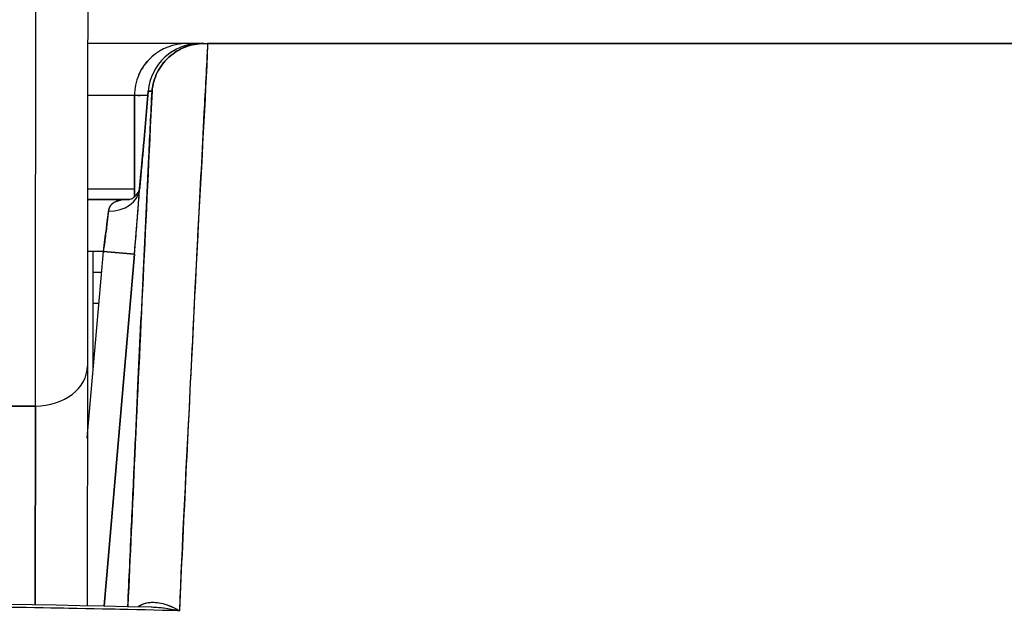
# Model space of a CAD drawing. Extents: x 785 to 1232, y 18 to 306.
# Tile 24 of 232: x 913.561 to 913.934, y 109.462 to 109.689. Entities that reach past the tile are written whole.
import ezdxf

# ---------------------------------------------------------------- set-up
doc = ezdxf.new("R2010")
doc.units = 0
doc.header["$LTSCALE"] = 4
doc.header["$MEASUREMENT"] = 0
doc.layers.get('0').update_dxf_attribs({"linetype": 'CONTINUOUS'})

msp = doc.modelspace()

# ---------------------------------------------------------------- linework, layer by layer
for p, q in [((913.6245587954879, 109.6797624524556), (913.5871328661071, 109.6797624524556)), ((913.6296491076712, 109.6797624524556), (913.6245587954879, 109.6797624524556)), ((913.6311660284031, 109.6797624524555), (913.6296491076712, 109.6797624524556)), ((913.6296491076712, 109.6797607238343), (913.630926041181, 109.6797607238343)), ((913.6311660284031, 109.6797624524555), (913.6325241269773, 109.6797624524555)), ((913.6325490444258, 109.6797624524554), (914.2980563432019, 109.6797624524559)), ((913.6083455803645, 109.6420781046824), (913.6100362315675, 109.6617614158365)), ((913.6083481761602, 109.6420819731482), (913.6100389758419, 109.6617670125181)), ((913.6100389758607, 109.6617670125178), (913.6083482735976, 109.6420831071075)), ((913.6100389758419, 109.6617670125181), (913.6114978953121, 109.6617670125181)), ((913.6114978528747, 109.6617668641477), (913.6100406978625, 109.6617668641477)), ((913.604873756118, 109.6600774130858), (913.587122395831, 109.6600774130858)), ((913.609891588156, 109.6600774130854), (913.604873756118, 109.6600774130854)), ((913.604873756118, 109.6217660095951), (913.604873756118, 109.6600774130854)), ((913.604873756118, 109.6600774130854), (913.604873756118, 109.6217660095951)), ((913.6316448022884, 109.6600774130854), (913.6315089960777, 109.6600774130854)), ((913.6316448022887, 109.6600774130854), (913.6315089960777, 109.6600774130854)), ((913.6305948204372, 109.6403923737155), (913.6304816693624, 109.6403923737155)), ((913.630481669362, 109.6403923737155), (913.630594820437, 109.6403923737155)), ((913.604873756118, 109.6246443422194), (913.5870977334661, 109.6246443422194)), ((913.6029338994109, 109.6207073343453), (913.5870944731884, 109.6207073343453)), ((913.5870944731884, 109.6207073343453), (913.6029338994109, 109.6207073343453)), ((913.5946081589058, 109.6128333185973), (913.5946090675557, 109.6128333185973)), ((913.6290649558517, 109.6128333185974), (913.6290666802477, 109.6128333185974)), ((913.5869814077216, 109.5302829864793), (913.5930762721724, 109.6010222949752)), ((913.5930762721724, 109.6010222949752), (913.5870763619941, 109.6010222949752)), ((913.5892060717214, 109.5561032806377), (913.5892060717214, 109.6010222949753)), ((913.5930762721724, 109.6010222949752), (913.6048423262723, 109.600008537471)), ((913.6048410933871, 109.6000086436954), (913.5930762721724, 109.6010222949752)), ((913.6048410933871, 109.6000086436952), (913.5933639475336, 109.4668005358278)), ((913.5933652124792, 109.4668005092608), (913.6048423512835, 109.6000085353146)), ((913.5892060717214, 109.5931482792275), (913.5923978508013, 109.5931482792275)), ((913.6042500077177, 109.5931482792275), (913.6042512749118, 109.5931482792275)), ((913.5913802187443, 109.5813372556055), (913.5892060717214, 109.5813372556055)), ((913.6032336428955, 109.5813372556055), (913.6032323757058, 109.5813372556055)), ((913.5870227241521, 109.5575373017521), (913.586885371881, 109.4669331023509)), ((913.5870226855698, 109.5575373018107), (913.5870227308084, 109.5575671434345)), ((913.587022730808, 109.5575671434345), (913.5870226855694, 109.5575373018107)), ((913.567353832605, 109.5424950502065), (913.3705035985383, 109.5424950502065)), ((913.370503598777, 109.5424948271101), (913.5673538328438, 109.5424948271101)), ((913.5672398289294, 109.467292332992), (913.5673538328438, 109.5424948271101)), ((913.5673538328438, 109.5424948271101), (913.5672398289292, 109.4672923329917)), ((913.599840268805, 109.5419671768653), (913.5998415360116, 109.5419671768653)), ((913.5981454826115, 109.5222821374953), (913.5981442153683, 109.5222821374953))]:
    msp.add_line(p, q)
for centre, radius, start, end in [((913.6296491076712, 109.6600774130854), 0.0196850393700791, 90, 175.092500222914), ((913.624558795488, 109.6600774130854), 0.0196850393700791, 90, 131.8263378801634), ((913.6245587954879, 109.6600774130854), 0.019685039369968, 131.826337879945, 156.6809444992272), ((913.624558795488, 109.6600774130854), 0.0196850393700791, 156.6809444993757, 180)]:
    msp.add_arc(centre, radius, start, end)
for centre, major_axis, ratio, start_param, end_param in [((913.5670958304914, 109.7836493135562), (9.6e-15, -0.3149559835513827), 0.0012735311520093, 0.6987045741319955, 1.327386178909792), ((913.5670958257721, 109.7836518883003), (-9.7e-15, 0.3149606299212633), 0.0012735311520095, 3.840300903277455, 4.468974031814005), ((913.6296491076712, 109.6600774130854), (-7e-16, 0.0196850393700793), 0.999884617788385, 0, 1.48485893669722), ((913.6296491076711, 109.6600774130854), (0.0016896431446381, 0.0196106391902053), 0.9998863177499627, 0.0859373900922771, 1.570796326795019), ((913.6245587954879, 109.6600774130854), (-5.999999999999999e-16, 0.0196850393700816), 0.2424242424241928, 6.073520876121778, 6.28318530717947), ((913.624558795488, 109.6600774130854), (5e-16, 0.0196850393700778), 0.242424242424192, 6.073520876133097, 6.28318530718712), ((913.6296491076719, 109.6600774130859), (-6.531e-13, 0.0196850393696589), 0.2014289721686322, 3.388251e-10, 0.0135299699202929), ((913.6318182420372, 109.6797660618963), (0.0065538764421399, 1.827574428e-07), 0.0005506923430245, 4.612708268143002, 4.824256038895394), ((913.6279584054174, 109.6403935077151), (-0.0196128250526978, 0.0016845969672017), 0.0175005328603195, 6.268047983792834, 6.283202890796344), ((913.627958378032, 109.6403923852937), (-0.0196125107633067, 0.0016845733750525), 0.0174065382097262, 6.268027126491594, 6.283181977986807), ((913.5950112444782, 109.6255500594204), (0.0117843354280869, -0.0007933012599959), 0.7780435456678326, 4.764753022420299, 6.258836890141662), ((913.59501205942, 109.6255505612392), (0.011784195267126, -0.0007947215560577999), 0.7780898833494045, 4.76478121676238, 6.256678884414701), ((913.5925939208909, 109.6009995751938), (0.0027198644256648, 0.0197117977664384), 0.0238571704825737, 4.716833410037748, 5.60852616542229), ((913.5673377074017, 109.5575671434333), (0.0196850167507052, -2.98416826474e-05), 0.7656730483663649, 4.714368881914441, 6.285165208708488), ((913.5673377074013, 109.5575671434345), (0.0196850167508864, -2.98416825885e-05), 0.7656730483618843, 4.714368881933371, 6.285165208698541)]:
    msp.add_ellipse(centre, major_axis=major_axis, ratio=ratio, start_param=start_param, end_param=end_param)
for points, knots in [([(913.5871484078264, 109.7213217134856), (913.5871427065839, 109.7005917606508), (913.5871341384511, 109.6802875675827), (913.5871064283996, 109.632583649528), (913.5870837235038, 109.6058313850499), (913.587045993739, 109.5738860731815), (913.5870346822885, 109.5654279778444), (913.5870227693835, 109.5575671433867)], [0.0826084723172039, 0.0826084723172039, 0.0826084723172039, 0.0826084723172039, 0.2432605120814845, 0.2432605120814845, 0.4821310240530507, 0.4821310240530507, 0.5752189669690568, 0.5752189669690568, 0.5752189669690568, 0.5752189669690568]), ([(913.6114978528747, 109.6617670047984), (913.6117119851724, 109.6641757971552), (913.6123968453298, 109.6666281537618), (913.6135031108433, 109.6688378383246), (913.6146093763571, 109.6710475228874), (913.6161181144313, 109.6730233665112), (913.6179227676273, 109.6746569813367), (913.6197274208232, 109.6762905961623), (913.6218249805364, 109.6775801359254), (913.624097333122, 109.6784514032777), (913.6263696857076, 109.6793226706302), (913.6288234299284, 109.679759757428), (913.631166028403, 109.6797624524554)], [0, 0, 0, 0, 0.25, 0.25, 0.25, 0.5, 0.5, 0.5, 0.75, 0.75, 0.75, 1, 1, 1, 1]), ([(913.6311660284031, 109.6797607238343), (913.6287590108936, 109.6797607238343), (913.6263435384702, 109.6793143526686), (913.6240811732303, 109.6784433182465), (913.6218188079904, 109.6775722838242), (913.6197097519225, 109.6762757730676), (913.6179034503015, 109.674637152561), (913.6160971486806, 109.6729985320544), (913.6145931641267, 109.6710182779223), (913.6134983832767, 109.6688245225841), (913.6124036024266, 109.666630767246), (913.6117187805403, 109.6642232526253), (913.6114995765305, 109.6617668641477)], [0, 0, 0, 0, 0.25, 0.25, 0.25, 0.5, 0.5, 0.5, 0.75, 0.75, 0.75, 1, 1, 1, 1]), ([(913.6325498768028, 109.6797624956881), (913.632082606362, 109.6709850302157), (913.6316215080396, 109.6622427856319), (913.631166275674, 109.6535384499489), (913.6304113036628, 109.6391028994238), (913.6296724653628, 109.6247716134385), (913.6289488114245, 109.6105528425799), (913.6281534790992, 109.5949256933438), (913.6273764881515, 109.5794344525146), (913.6266169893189, 109.5640865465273), (913.6257841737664, 109.5472570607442), (913.6249723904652, 109.5305999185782), (913.624180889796, 109.5141218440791), (913.6233845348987, 109.4975427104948), (913.6226087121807, 109.4811448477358), (913.6218529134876, 109.4649330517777)], [0, 0, 0, 0, 0.1177759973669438, 0.1177759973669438, 0.1177759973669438, 0.3130995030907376, 0.3130995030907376, 0.3130995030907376, 0.5277699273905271, 0.5277699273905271, 0.5277699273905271, 0.7631631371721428, 0.7631631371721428, 0.7631631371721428, 1, 1, 1, 1]), ([(913.632549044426, 109.6797624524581), (913.6316486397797, 109.6575909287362), (913.6302392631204, 109.6347708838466), (913.6289893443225, 109.6113917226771), (913.6277394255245, 109.5880125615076), (913.6266491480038, 109.5640772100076), (913.6254125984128, 109.5396406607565), (913.6241760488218, 109.5152041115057), (913.622793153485, 109.4902646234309), (913.6218529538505, 109.464933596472)], [0, 0, 0, 0, 0.3333333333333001, 0.3333333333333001, 0.3333333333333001, 0.6666666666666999, 0.6666666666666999, 0.6666666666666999, 1, 1, 1, 1]), ([(914.2980562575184, 109.6797624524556), (914.2783078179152, 109.6797624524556), (914.255239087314, 109.6797624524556), (914.2286700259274, 109.6797624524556), (914.2021009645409, 109.6797624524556), (914.1720315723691, 109.6797624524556), (914.1390019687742, 109.6797624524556), (914.1059723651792, 109.6797624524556), (914.0699825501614, 109.6797624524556), (914.0314921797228, 109.6797624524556), (913.9930018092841, 109.6797624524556), (913.9520108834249, 109.6797624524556), (913.9089947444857, 109.6797624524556), (913.8659786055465, 109.6797624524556), (913.8209372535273, 109.6797624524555), (913.7747600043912, 109.6797624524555), (913.7285908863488, 109.6797624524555), (913.6812862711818, 109.6797624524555), (913.6325498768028, 109.6797624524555)], [0, 0, 0, 0, 0.1666666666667, 0.1666666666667, 0.1666666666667, 0.3333333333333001, 0.3333333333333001, 0.3333333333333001, 0.5, 0.5, 0.5, 0.6666666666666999, 0.6666666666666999, 0.6666666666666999, 0.8333333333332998, 0.8333333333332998, 0.8333333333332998, 0.9999706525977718, 0.9999706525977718, 0.9999706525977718, 0.9999706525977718]), ([(913.6064817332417, 109.6678697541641), (913.6075342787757, 109.6703113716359), (913.6090824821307, 109.6725294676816), (913.6110114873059, 109.6743592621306), (913.6111494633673, 109.6744901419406), (913.6112895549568, 109.6746189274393), (913.6114315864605, 109.6747455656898)], [0.2513050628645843, 0.2513050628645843, 0.2513050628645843, 0.2513050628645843, 0.5, 0.5, 0.5, 0.5177884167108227, 0.5177884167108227, 0.5177884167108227, 0.5177884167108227]), ([(913.8520737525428, 109.3519869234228), (913.8593826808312, 109.3596247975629), (913.8666504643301, 109.3671999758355), (913.8738934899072, 109.3747019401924), (913.8808944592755, 109.3819531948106), (913.8878720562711, 109.389136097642), (913.8948222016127, 109.3962444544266), (913.9015684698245, 109.4031442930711), (913.9082889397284, 109.4099738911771), (913.9149843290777, 109.4167264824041), (913.9214926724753, 109.4232904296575), (913.9279772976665, 109.42978160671), (913.9344377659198, 109.436193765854), (913.9407275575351, 109.44243652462), (913.9469944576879, 109.4486043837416), (913.9532383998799, 109.45469128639), (913.9570303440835, 109.4583878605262), (913.9608138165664, 109.4620545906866), (913.9645888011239, 109.4656900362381), (913.9668759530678, 109.4678926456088), (913.969160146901, 109.4700837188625), (913.9714413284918, 109.4722629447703), (913.9773481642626, 109.4779057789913), (913.9832348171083, 109.4834691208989), (913.9891004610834, 109.4889471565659), (913.9948412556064, 109.4943085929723), (914.0005619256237, 109.4995883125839), (914.0062617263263, 109.5047807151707), (914.0118505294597, 109.5098720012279), (914.0174192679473, 109.5148793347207), (914.0229672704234, 109.5197973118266), (914.0284175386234, 109.524628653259), (914.0338477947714, 109.5293737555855), (914.039257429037, 109.5340274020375), (914.0445820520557, 109.5386079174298), (914.0498866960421, 109.54309982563), (914.0551707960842, 109.5474980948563), (914.0603822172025, 109.5518358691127), (914.0655736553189, 109.5560825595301), (914.0707445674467, 109.560233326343), (914.0712439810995, 109.5606342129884), (914.0717432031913, 109.5610342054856), (914.0722422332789, 109.5614332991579), (914.0768493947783, 109.5651178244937), (914.0814400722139, 109.5687256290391), (914.0860140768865, 109.5722538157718), (914.0910334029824, 109.5761255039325), (914.0960326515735, 109.579901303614), (914.1010116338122, 109.5835773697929), (914.1059505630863, 109.5872238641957), (914.1108695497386, 109.5907722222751), (914.1157684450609, 109.5942187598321), (914.1206371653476, 109.5976440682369), (914.1254860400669, 109.6009688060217), (914.130314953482, 109.6041894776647), (914.1351233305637, 109.6073964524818), (914.139911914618, 109.6105002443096), (914.1446806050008, 109.6134975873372), (914.1494382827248, 109.6164880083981), (914.154176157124, 109.6193724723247), (914.1588941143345, 109.6221479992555), (914.1636103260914, 109.6249224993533), (914.168306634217, 109.6275881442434), (914.1729829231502, 109.6301422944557), (914.1734283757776, 109.6303855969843), (914.1738736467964, 109.6306278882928), (914.1743187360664, 109.6308691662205), (914.1785532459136, 109.6331646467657), (914.1827698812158, 109.6353690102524), (914.1869688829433, 109.6374800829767), (914.1916260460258, 109.6398214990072), (914.1962615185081, 109.6420481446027), (914.2008753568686, 109.6441577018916), (914.2055161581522, 109.6462795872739), (914.2101350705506, 109.6482830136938), (914.2147318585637, 109.6501664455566), (914.219365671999, 109.6520650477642), (914.2239770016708, 109.6538417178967), (914.2285652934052, 109.6554958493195), (914.2332003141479, 109.6571668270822), (914.237811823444, 109.6587127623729), (914.2423989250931, 109.6601341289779), (914.2470428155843, 109.6615730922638), (914.2516616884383, 109.6628843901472), (914.2562543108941, 109.6640697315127), (914.260912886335, 109.6652720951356), (914.2655444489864, 109.66634486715), (914.2701473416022, 109.6672911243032)], [0, 0, 0, 0, 0.0476737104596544, 0.0476737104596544, 0.0476737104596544, 0.0937542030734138, 0.0937542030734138, 0.0937542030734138, 0.1384829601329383, 0.1384829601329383, 0.1384829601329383, 0.1819621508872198, 0.1819621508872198, 0.1819621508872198, 0.2242926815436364, 0.2242926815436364, 0.2242926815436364, 0.25, 0.25, 0.25, 0.2655753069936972, 0.2655753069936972, 0.2655753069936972, 0.3059056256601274, 0.3059056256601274, 0.3059056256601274, 0.3453775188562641, 0.3453775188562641, 0.3453775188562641, 0.3840807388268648, 0.3840807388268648, 0.3840807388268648, 0.4221021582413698, 0.4221021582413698, 0.4221021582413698, 0.459526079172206, 0.459526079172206, 0.459526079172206, 0.4964352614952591, 0.4964352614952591, 0.4964352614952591, 0.5, 0.5, 0.5, 0.5329104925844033, 0.5329104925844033, 0.5329104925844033, 0.5690251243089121, 0.5690251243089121, 0.5690251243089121, 0.6048492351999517, 0.6048492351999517, 0.6048492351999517, 0.6404526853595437, 0.6404526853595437, 0.6404526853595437, 0.6759047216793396, 0.6759047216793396, 0.6759047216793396, 0.7112748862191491, 0.7112748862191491, 0.7112748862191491, 0.7466319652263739, 0.7466319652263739, 0.7466319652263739, 0.75, 0.75, 0.75, 0.7820429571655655, 0.7820429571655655, 0.7820429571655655, 0.8175821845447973, 0.8175821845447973, 0.8175821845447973, 0.8533291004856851, 0.8533291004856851, 0.8533291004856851, 0.889363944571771, 0.889363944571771, 0.889363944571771, 0.9257657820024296, 0.9257657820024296, 0.9257657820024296, 0.9626182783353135, 0.9626182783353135, 0.9626182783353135, 1, 1, 1, 1]), ([(913.8520737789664, 109.3519871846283), (913.8739733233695, 109.3745940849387), (913.8944832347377, 109.395966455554), (913.9140893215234, 109.4158365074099), (913.9336954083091, 109.435706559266), (913.9523971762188, 109.4540689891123), (913.9701719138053, 109.4710470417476), (913.9879466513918, 109.4880250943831), (914.0047948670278, 109.5036223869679), (914.0209502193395, 109.5179997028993), (914.0371055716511, 109.5323770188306), (914.0525681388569, 109.5455350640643), (914.0674982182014, 109.5576161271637), (914.0824282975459, 109.569697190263), (914.0968260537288, 109.580702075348), (914.110843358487, 109.5907322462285), (914.1248606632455, 109.6007624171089), (914.1384976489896, 109.6098184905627), (914.1518985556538, 109.6179675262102), (914.1652994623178, 109.6261165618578), (914.1784644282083, 109.6333590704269), (914.1915290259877, 109.6397288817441), (914.204593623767, 109.6460986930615), (914.2175581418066, 109.6515968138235), (914.2306196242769, 109.6561966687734), (914.2436811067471, 109.6607965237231), (914.2568394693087, 109.6644978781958), (914.2701473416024, 109.6672911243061)], [0, 0, 0, 0, 0.1111111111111, 0.1111111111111, 0.1111111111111, 0.2222222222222, 0.2222222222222, 0.2222222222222, 0.3333333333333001, 0.3333333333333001, 0.3333333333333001, 0.4444444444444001, 0.4444444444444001, 0.4444444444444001, 0.5555555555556, 0.5555555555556, 0.5555555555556, 0.6666666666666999, 0.6666666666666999, 0.6666666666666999, 0.7777777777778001, 0.7777777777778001, 0.7777777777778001, 0.8888888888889, 0.8888888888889, 0.8888888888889, 1, 1, 1, 1]), ([(913.6114978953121, 109.6617670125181), (913.6103221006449, 109.6375211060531), (913.609189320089, 109.6139068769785), (913.6081018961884, 109.5909715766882), (913.6070144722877, 109.5680362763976), (913.6059724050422, 109.5457799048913), (913.6049686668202, 109.5240607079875), (913.6040628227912, 109.5044597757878), (913.6031881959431, 109.4852963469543), (913.6023465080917, 109.4666051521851)], [0, 0, 0, 0, 0.3333333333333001, 0.3333333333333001, 0.3333333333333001, 0.6666666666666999, 0.6666666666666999, 0.6666666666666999, 0.9674901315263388, 0.9674901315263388, 0.9674901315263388, 0.9674901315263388]), ([(913.6023466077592, 109.4666051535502), (913.602803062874, 109.4767385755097), (913.6032688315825, 109.4870060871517), (913.6037438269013, 109.4974037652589), (913.604145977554, 109.5062068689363), (913.6045547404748, 109.515103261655), (913.604970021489, 109.5240900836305), (913.60532634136, 109.5318009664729), (913.6056874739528, 109.5395785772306), (913.6060537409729, 109.5474297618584), (913.6067190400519, 109.5616909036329), (913.6074012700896, 109.5761946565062), (913.608102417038, 109.5909825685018), (913.6081493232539, 109.5919718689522), (913.6081963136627, 109.5929624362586), (913.6082433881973, 109.5939542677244), (913.6089123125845, 109.6080480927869), (913.6095982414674, 109.6223972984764), (913.6103007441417, 109.6369912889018), (913.6106946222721, 109.645173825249), (913.6110937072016, 109.6534332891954), (913.6114978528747, 109.6617670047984)], [0.0324732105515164, 0.0324732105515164, 0.0324732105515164, 0.0324732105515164, 0.1953960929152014, 0.1953960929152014, 0.1953960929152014, 0.3333333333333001, 0.3333333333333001, 0.3333333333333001, 0.4516863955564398, 0.4516863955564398, 0.4516863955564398, 0.6666666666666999, 0.6666666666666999, 0.6666666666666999, 0.6810486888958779, 0.6810486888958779, 0.6810486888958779, 0.8854157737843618, 0.8854157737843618, 0.8854157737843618, 1, 1, 1, 1]), ([(913.6098905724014, 109.6600655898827), (913.609875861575, 109.6600656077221), (913.6098611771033, 109.6600656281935), (913.6098465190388, 109.6600656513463), (913.6082677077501, 109.6600681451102), (913.6070049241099, 109.6601017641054), (913.6061555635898, 109.6600862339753), (913.6053062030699, 109.6600707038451), (913.604873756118, 109.6600060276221), (913.604873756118, 109.6600774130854)], [0.5981431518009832, 0.5981431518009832, 0.5981431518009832, 0.5981431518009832, 0.6, 0.6, 0.6, 0.8, 0.8, 0.8, 1, 1, 1, 1]), ([(913.608348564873, 109.6420819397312), (913.6081748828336, 109.6400555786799), (913.6079983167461, 109.6380305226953), (913.6078213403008, 109.6360291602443), (913.6077488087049, 109.6352089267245), (913.6076762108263, 109.6343926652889), (913.6076037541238, 109.6335824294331), (913.6074994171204, 109.6324156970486), (913.6073953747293, 109.6312614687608), (913.6072921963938, 109.6301258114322), (913.6071174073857, 109.6282019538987), (913.6069450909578, 109.6263314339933), (913.6067770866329, 109.6245350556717)], [0, 0, 0, 0, 0.3333333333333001, 0.3333333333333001, 0.3333333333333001, 0.4699458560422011, 0.4699458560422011, 0.4699458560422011, 0.6666666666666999, 0.6666666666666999, 0.6666666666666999, 0.9999210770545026, 0.9999210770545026, 0.9999210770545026, 0.9999210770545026]), ([(913.6067772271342, 109.6245353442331), (913.6069512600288, 109.6263964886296), (913.6071254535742, 109.6282870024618), (913.6072994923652, 109.6302035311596), (913.6074735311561, 109.6321200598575), (913.6076474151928, 109.6340626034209), (913.6078220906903, 109.6360412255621), (913.6079967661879, 109.6380198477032), (913.6081722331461, 109.6400345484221), (913.6083481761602, 109.6420819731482)], [0, 0, 0, 0, 0.3333333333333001, 0.3333333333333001, 0.3333333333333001, 0.6666666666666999, 0.6666666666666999, 0.6666666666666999, 1, 1, 1, 1]), ([(913.6067987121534, 109.6247961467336), (913.6071395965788, 109.6284437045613), (913.6075015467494, 109.6324316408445), (913.6080209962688, 109.6383169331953), (913.6081850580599, 109.6402005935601), (913.6083458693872, 109.642076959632)], [0, 0, 0, 0, 0.0310516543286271, 0.0310516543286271, 0.0454041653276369, 0.0454041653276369, 0.0454041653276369, 0.0454041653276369]), ([(913.9196946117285, 109.2912147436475), (913.9558207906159, 109.3314029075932), (913.9905115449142, 109.3694424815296), (914.023559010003, 109.4060456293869), (914.0566064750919, 109.4426487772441), (914.0880106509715, 109.4778154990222), (914.1183951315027, 109.5094093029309), (914.1487796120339, 109.5410031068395), (914.178144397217, 109.5690239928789), (914.206772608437, 109.5913809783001), (914.2354008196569, 109.6137379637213), (914.2632924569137, 109.6304310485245), (914.2903531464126, 109.6421572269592)], [0, 0, 0, 0, 0.25, 0.25, 0.25, 0.5, 0.5, 0.5, 0.75, 0.75, 0.75, 1, 1, 1, 1]), ([(914.2903531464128, 109.6421572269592), (914.2863550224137, 109.6405087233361), (914.2823799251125, 109.6387530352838), (914.2784274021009, 109.6368946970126), (914.2744457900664, 109.6350226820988), (914.2704870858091, 109.633046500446), (914.2665505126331, 109.630971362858), (914.2625805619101, 109.6288786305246), (914.2586331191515, 109.6266852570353), (914.254707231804, 109.6243970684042), (914.2507424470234, 109.6220862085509), (914.2467996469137, 109.6196786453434), (914.2428776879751, 109.6171807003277), (914.2389111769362, 109.6146543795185), (914.2349659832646, 109.6120356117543), (914.2310408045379, 109.6093311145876), (914.2270647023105, 109.606591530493), (914.2231091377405, 109.6037639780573), (914.219172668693, 109.6008554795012), (914.2151784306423, 109.5979042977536), (914.2112038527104, 109.5948697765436), (914.207247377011, 109.5917591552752), (914.2032258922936, 109.5885974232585), (914.1992231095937, 109.5853570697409), (914.1952373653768, 109.5820455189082), (914.1911790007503, 109.5786736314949), (914.1871383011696, 109.5752279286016), (914.1831135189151, 109.5717159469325), (914.1790078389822, 109.56813337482), (914.1749187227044, 109.5644818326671), (914.170844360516, 109.5607688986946), (914.1666802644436, 109.5569741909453), (914.1625315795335, 109.5531153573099), (914.1583964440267, 109.5491999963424), (914.1541622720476, 109.5451908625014), (914.149942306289, 109.5411224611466), (914.1457346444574, 109.5370023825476), (914.1414180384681, 109.5327756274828), (914.1371143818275, 109.5284944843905), (914.132821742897, 109.5241665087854), (914.1284096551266, 109.5197181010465), (914.1240092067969, 109.5152202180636), (914.1196184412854, 109.5106803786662), (914.1150970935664, 109.5060055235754), (914.110586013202, 109.5012861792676), (914.106083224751, 109.496529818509), (914.1039286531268, 109.4942539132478), (914.1017759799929, 109.4919695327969), (914.0996250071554, 109.4896774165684), (914.0971380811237, 109.4870273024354), (914.0946537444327, 109.4843673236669), (914.0921716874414, 109.4816986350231), (914.0873852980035, 109.4765523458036), (914.0826073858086, 109.4713736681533), (914.0778359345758, 109.4661700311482), (914.0728927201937, 109.4607790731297), (914.0679564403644, 109.4553613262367), (914.0630250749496, 109.4499241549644), (914.0579068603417, 109.4442809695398), (914.0527939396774, 109.4386168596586), (914.0476842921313, 109.4329391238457), (914.0423714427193, 109.4270355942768), (914.0370621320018, 109.4211173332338), (914.031754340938, 109.4151915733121), (914.0262254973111, 109.409019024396), (914.0206983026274, 109.4028383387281), (914.0151707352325, 109.3966567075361), (914.0094027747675, 109.3902062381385), (914.0036344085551, 109.383754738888), (913.9978636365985, 109.3773092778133), (913.9918308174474, 109.3705711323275), (913.9857953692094, 109.3638395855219), (913.9797552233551, 109.3571219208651), (913.9734299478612, 109.3500871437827), (913.9670995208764, 109.3430675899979), (913.9607621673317, 109.3360694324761), (913.9541149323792, 109.3287290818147), (913.9474600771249, 109.3214122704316), (913.9407946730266, 109.3141293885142), (913.9337722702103, 109.306456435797), (913.9267381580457, 109.29882114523), (913.9196946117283, 109.2912147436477)], [0, 0, 0, 0, 0.0290862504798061, 0.0290862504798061, 0.0290862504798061, 0.0583865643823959, 0.0583865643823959, 0.0583865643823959, 0.0879353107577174, 0.0879353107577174, 0.0879353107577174, 0.1177768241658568, 0.1177768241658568, 0.1177768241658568, 0.1479573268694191, 0.1479573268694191, 0.1479573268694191, 0.1785293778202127, 0.1785293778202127, 0.1785293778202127, 0.2095500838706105, 0.2095500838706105, 0.2095500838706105, 0.2410804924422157, 0.2410804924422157, 0.2410804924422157, 0.2731853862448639, 0.2731853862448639, 0.2731853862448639, 0.3059355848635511, 0.3059355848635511, 0.3059355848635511, 0.3394070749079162, 0.3394070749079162, 0.3394070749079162, 0.3736802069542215, 0.3736802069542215, 0.3736802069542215, 0.4088407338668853, 0.4088407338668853, 0.4088407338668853, 0.4449796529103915, 0.4449796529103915, 0.4449796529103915, 0.482193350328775, 0.482193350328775, 0.482193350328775, 0.5, 0.5, 0.5, 0.5205878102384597, 0.5205878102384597, 0.5205878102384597, 0.5602892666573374, 0.5602892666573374, 0.5602892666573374, 0.6014198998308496, 0.6014198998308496, 0.6014198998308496, 0.6441089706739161, 0.6441089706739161, 0.6441089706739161, 0.688495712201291, 0.688495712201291, 0.688495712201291, 0.7347310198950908, 0.7347310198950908, 0.7347310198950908, 0.7829770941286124, 0.7829770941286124, 0.7829770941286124, 0.8334139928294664, 0.8334139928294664, 0.8334139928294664, 0.8862318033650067, 0.8862318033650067, 0.8862318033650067, 0.9416322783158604, 0.9416322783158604, 0.9416322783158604, 1, 1, 1, 1]), ([(913.6028287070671, 109.6206844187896), (913.6028287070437, 109.6206844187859), (913.6028466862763, 109.6206871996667), (913.6029941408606, 109.6207197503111), (913.6032928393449, 109.6208008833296), (913.6040709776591, 109.6211758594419), (913.6045540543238, 109.6214810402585), (913.6056448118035, 109.6224431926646), (913.6061985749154, 109.623219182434), (913.6066212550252, 109.6241324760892), (913.6067042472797, 109.6243835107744), (913.6067779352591, 109.6246633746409), (913.6067913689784, 109.6247393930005), (913.6067965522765, 109.6247727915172)], [0.0082664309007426, 0.0082664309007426, 0.0082664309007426, 0.0082664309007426, 0.0109309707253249, 0.0109309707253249, 0.0192974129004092, 0.0192974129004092, 0.0279657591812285, 0.0279657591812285, 0.0407073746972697, 0.0407073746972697, 0.0464540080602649, 0.0464540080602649, 0.050195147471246, 0.050195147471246, 0.050195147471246, 0.050195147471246]), ([(913.6048423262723, 109.600008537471), (913.6049185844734, 109.6008936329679), (913.6049942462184, 109.6017783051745), (913.6050690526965, 109.6026596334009), (913.6052591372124, 109.6048991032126), (913.6054437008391, 109.6071169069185), (913.6056185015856, 109.6092619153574), (913.605783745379, 109.6112896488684), (913.605940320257, 109.6132530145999), (913.6060850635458, 109.6151121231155), (913.606153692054, 109.615993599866), (913.6062196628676, 109.6168516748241), (913.6062826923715, 109.6176825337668), (913.606334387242, 109.6183639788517), (913.6063841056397, 109.6190271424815), (913.6064316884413, 109.6196699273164), (913.606525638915, 109.6209390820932), (913.6066112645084, 109.6221287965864), (913.6066874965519, 109.6232247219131), (913.6067190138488, 109.6236778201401), (913.6067489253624, 109.6241148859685), (913.6067771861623, 109.6245350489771)], [0, 0, 0, 0, 0.0941349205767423, 0.0941349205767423, 0.0941349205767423, 0.3333333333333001, 0.3333333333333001, 0.3333333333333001, 0.5594539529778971, 0.5594539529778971, 0.5594539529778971, 0.6666666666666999, 0.6666666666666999, 0.6666666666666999, 0.7545992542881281, 0.7545992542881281, 0.7545992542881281, 0.9282188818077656, 0.9282188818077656, 0.9282188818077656, 1, 1, 1, 1]), ([(913.6048423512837, 109.6000085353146), (913.6051178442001, 109.6032087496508), (913.6053734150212, 109.6062537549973), (913.6056157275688, 109.6092280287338), (913.6058580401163, 109.6122023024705), (913.6060870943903, 109.615105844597), (913.6062828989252, 109.6176852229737), (913.60647870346, 109.6202646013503), (913.6066412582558, 109.6225198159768), (913.6067772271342, 109.6245353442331)], [0, 0, 0, 0, 0.3333333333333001, 0.3333333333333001, 0.3333333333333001, 0.6666666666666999, 0.6666666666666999, 0.6666666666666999, 1, 1, 1, 1]), ([(913.6029196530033, 109.6207050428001), (913.601401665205, 109.6206863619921), (913.6000975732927, 109.6205525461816), (913.5989871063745, 109.6202699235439), (913.5977854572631, 109.619964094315), (913.596810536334, 109.6194750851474), (913.5961394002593, 109.6188161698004), (913.5954682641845, 109.6181572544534), (913.5951009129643, 109.6173357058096), (913.595011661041, 109.6163523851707)], [0.0252936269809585, 0.0252936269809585, 0.0252936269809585, 0.0252936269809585, 0.3333333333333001, 0.3333333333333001, 0.3333333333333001, 0.6666666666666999, 0.6666666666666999, 0.6666666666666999, 1, 1, 1, 1]), ([(913.6029242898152, 109.6207049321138), (913.6023731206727, 109.6206977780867), (913.6018303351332, 109.6206743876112), (913.6013046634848, 109.6206313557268), (913.600643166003, 109.6205772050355), (913.6000087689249, 109.6204919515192), (913.5994169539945, 109.620368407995), (913.598823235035, 109.6202444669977), (913.598272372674, 109.6200819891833), (913.5977780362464, 109.6198749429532), (913.5972867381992, 109.6196691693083), (913.596851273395, 109.6194193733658), (913.5964814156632, 109.6191227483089), (913.5961126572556, 109.6188270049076), (913.5958091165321, 109.6184847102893), (913.5955752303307, 109.6180973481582), (913.5953408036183, 109.6177090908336), (913.5951763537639, 109.6172755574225), (913.5950807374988, 109.6168022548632), (913.5950511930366, 109.6166560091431), (913.595028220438, 109.6165059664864), (913.5950116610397, 109.6163523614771)], [0.0285385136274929, 0.0285385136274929, 0.0285385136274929, 0.0285385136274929, 0.1552338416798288, 0.1552338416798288, 0.1552338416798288, 0.314665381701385, 0.314665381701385, 0.314665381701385, 0.4746098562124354, 0.4746098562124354, 0.4746098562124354, 0.6335712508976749, 0.6335712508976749, 0.6335712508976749, 0.7920601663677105, 0.7920601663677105, 0.7920601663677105, 0.9509153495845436, 0.9509153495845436, 0.9509153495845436, 1, 1, 1, 1]), ([(913.595011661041, 109.6163523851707), (913.5948748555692, 109.6151317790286), (913.5947117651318, 109.6136834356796), (913.5945168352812, 109.6120703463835), (913.5943219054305, 109.6104572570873), (913.5940951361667, 109.6086796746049), (913.5938531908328, 109.6068115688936), (913.5936112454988, 109.6049434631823), (913.5933541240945, 109.6029847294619), (913.5930762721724, 109.6010222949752)], [0, 0, 0, 0, 0.3333333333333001, 0.3333333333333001, 0.3333333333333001, 0.6666666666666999, 0.6666666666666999, 0.6666666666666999, 1, 1, 1, 1]), ([(913.6218529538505, 109.464933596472), (913.5874502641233, 109.4658129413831), (913.5531294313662, 109.4663987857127), (913.5187218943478, 109.4666929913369), (913.4843143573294, 109.4669871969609), (913.4498200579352, 109.4669871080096), (913.4154155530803, 109.4666927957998), (913.3810110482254, 109.46639848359), (913.3466962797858, 109.465812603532), (913.3123026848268, 109.4649332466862)], [0, 0, 0, 0, 0.3333333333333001, 0.3333333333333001, 0.3333333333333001, 0.6666666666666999, 0.6666666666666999, 0.6666666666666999, 1, 1, 1, 1]), ([(913.6218513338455, 109.4649323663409), (913.5700138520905, 109.4662647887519), (913.5181225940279, 109.4669330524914), (913.4662316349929, 109.466925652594), (913.4149049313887, 109.466918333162), (913.3635785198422, 109.4662499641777), (913.3123047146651, 109.4649320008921)], [0, 0, 0, 0, 0.5027333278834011, 0.5027333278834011, 0.5027333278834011, 1, 1, 1, 1]), ([(913.6218522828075, 109.464933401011), (913.620614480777, 109.4656449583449), (913.6193830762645, 109.4662451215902), (913.6181552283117, 109.4667246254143), (913.6170519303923, 109.4671554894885), (913.6159515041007, 109.467488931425), (913.6148635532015, 109.4677134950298), (913.61388523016, 109.4679154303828), (913.612916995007, 109.4680293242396), (913.6119669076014, 109.4680421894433), (913.6111090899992, 109.4680538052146), (913.6102660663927, 109.4679830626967), (913.6094472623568, 109.4678156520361), (913.6086971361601, 109.4676622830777), (913.6079673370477, 109.4674277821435), (913.6072692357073, 109.4670969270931), (913.6069150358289, 109.4669290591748), (913.6065689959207, 109.4667363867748), (913.6062334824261, 109.4665164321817)], [0, 0, 0, 0, 0.2167998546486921, 0.2167998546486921, 0.2167998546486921, 0.4116080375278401, 0.4116080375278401, 0.4116080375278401, 0.5867862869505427, 0.5867862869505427, 0.5867862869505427, 0.7449517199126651, 0.7449517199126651, 0.7449517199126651, 0.8898509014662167, 0.8898509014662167, 0.8898509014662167, 0.9633692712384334, 0.9633692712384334, 0.9633692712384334, 0.9633692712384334]), ([(913.6218529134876, 109.4649330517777), (913.6197844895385, 109.4661922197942), (913.6176370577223, 109.4670396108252), (913.615672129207, 109.4675271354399), (913.6137072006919, 109.4680146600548), (913.6119178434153, 109.4681755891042), (913.6102322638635, 109.4679459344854), (913.6087718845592, 109.4677469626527), (913.607405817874, 109.4672368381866), (913.6062561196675, 109.4665154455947)], [0, 0, 0, 0, 0.3333333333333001, 0.3333333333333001, 0.3333333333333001, 0.6666666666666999, 0.6666666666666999, 0.6666666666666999, 0.9554653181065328, 0.9554653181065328, 0.9554653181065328, 0.9554653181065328]), ([(913.6112137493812, 109.4663990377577), (913.6114731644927, 109.4663927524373), (913.611734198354, 109.4663841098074), (913.6119968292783, 109.4663730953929), (913.6132896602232, 109.46631887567), (913.614622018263, 109.4662074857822), (913.615981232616, 109.4660360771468), (913.6178922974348, 109.4657950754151), (913.6198613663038, 109.4654339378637), (913.6218522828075, 109.464933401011)], [0.6385226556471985, 0.6385226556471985, 0.6385226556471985, 0.6385226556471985, 0.6666666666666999, 0.6666666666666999, 0.6666666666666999, 0.8052087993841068, 0.8052087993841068, 0.8052087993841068, 1, 1, 1, 1]), ([(913.6112171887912, 109.4663992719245), (913.6114767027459, 109.4663928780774), (913.6117375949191, 109.4663841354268), (913.6119998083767, 109.4663730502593), (913.6150912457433, 109.4662423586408), (913.6183653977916, 109.4657533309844), (913.6218452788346, 109.4649337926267)], [0.6384099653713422, 0.6384099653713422, 0.6384099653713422, 0.6384099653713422, 0.6666666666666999, 0.6666666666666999, 0.6666666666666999, 0.9998067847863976, 0.9998067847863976, 0.9998067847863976, 0.9998067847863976])]:
    msp.add_open_spline(points, degree=3, knots=knots)
for points in [[(913.6296491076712, 109.6797624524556), (913.6279551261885, 109.6797624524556), (913.6262583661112, 109.6797624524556), (913.624558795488, 109.6797624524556)], [(913.6295852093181, 109.6797606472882), (913.6296062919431, 109.6797618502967), (913.6296275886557, 109.6797624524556), (913.6296491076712, 109.6797624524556)], [(913.610036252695, 109.6617614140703), (913.6100364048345, 109.6617633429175), (913.6100373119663, 109.66176520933), (913.6100389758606, 109.6617670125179)], [(913.610038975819, 109.6617670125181), (913.6100374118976, 109.6617674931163), (913.6100365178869, 109.6617674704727), (913.6100363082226, 109.6617669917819)], [(913.6062760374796, 109.6600773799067), (913.6064893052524, 109.6600825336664), (913.6067256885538, 109.6600862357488), (913.6069846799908, 109.6600886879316)], [(913.6067770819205, 109.6245353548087), (913.6067835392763, 109.6246240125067), (913.6067907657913, 109.6247109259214), (913.6067987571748, 109.6247961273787)], [(913.6067777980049, 109.6245337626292), (913.6067786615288, 109.6245457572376), (913.6067795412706, 109.6245577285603), (913.6067804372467, 109.6245696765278)], [(913.6068250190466, 109.6250466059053), (913.6068252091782, 109.6250482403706), (913.6068253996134, 109.6250498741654), (913.6068255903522, 109.6250515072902)], [(913.5946090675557, 109.6128333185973), (913.5946087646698, 109.6128333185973), (913.594608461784, 109.6128333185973), (913.5946081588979, 109.6128333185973)], [(913.6290666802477, 109.6128333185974), (913.6290661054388, 109.6128333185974), (913.6290655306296, 109.6128333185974), (913.62906495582, 109.6128333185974)], [(913.599840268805, 109.5419671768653), (913.5998406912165, 109.5419671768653), (913.599841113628, 109.5419671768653), (913.5998415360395, 109.5419671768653)], [(913.3229402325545, 109.4663989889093), (913.4189490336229, 109.4687014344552), (913.5152083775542, 109.4687013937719), (913.6112171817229, 109.4663989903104)], [(913.6017869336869, 109.4654134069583), (913.6017926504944, 109.46541490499), (913.6017983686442, 109.4654164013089), (913.6018040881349, 109.4654178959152)], [(913.6018071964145, 109.4654117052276), (913.6018088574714, 109.4654121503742), (913.6018105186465, 109.4654125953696), (913.6018121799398, 109.4654130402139)], [(913.6058594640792, 109.4653222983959), (913.6058589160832, 109.4653220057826), (913.6058583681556, 109.465321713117), (913.6058578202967, 109.4653214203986)]]:
    msp.add_open_spline(points, degree=3)

doc.saveas('drawing.dxf')
